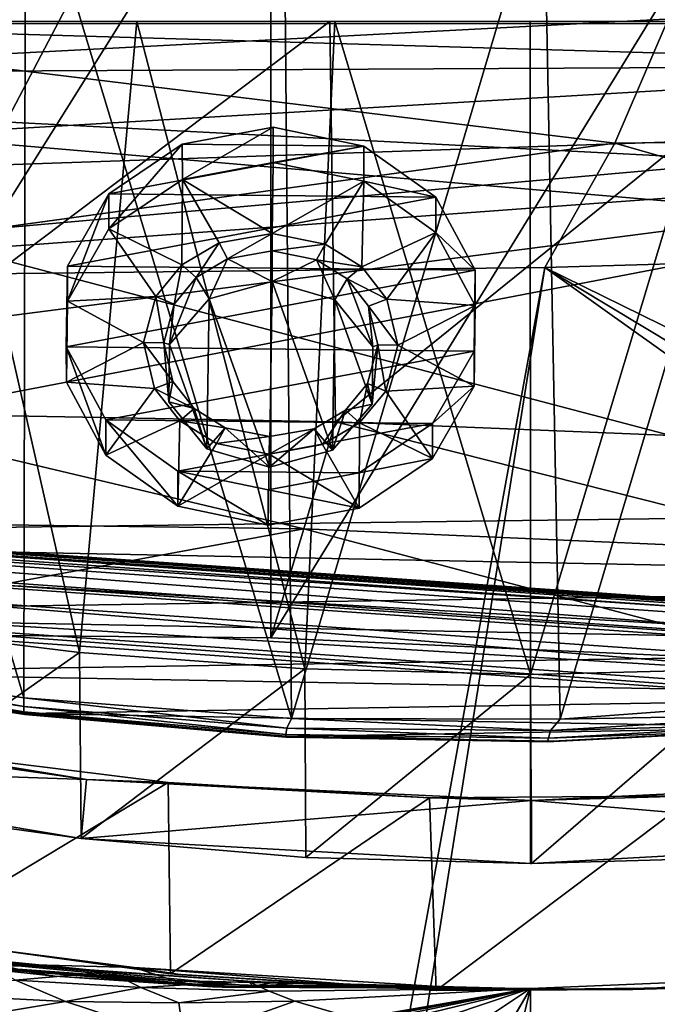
# Model space of a CAD drawing. Header units: metres. Extents: x -1004 to 0, y -808 to 0.
# Tile 85 of 135: x -461 to -394, y -156 to -52. Entities that reach past the tile are written whole.
import ezdxf

# ---------------------------------------------------------------- set-up
doc = ezdxf.new("R2010")
doc.units = ezdxf.units.M

msp = doc.modelspace()

# ---------------------------------------------------------------- linework, layer by layer
at = {"layer": 'top'}
for points in [[(-444.056793, -26.800941, 1935.926758), (-491.15625, -116.577606, 1985.75293), (-486.961456, -26.276386, 1933.765869)], [(-491.15625, -116.577606, 1985.75293), (-444.056793, -26.800941, 1935.926758), (-435.077423, -27.128115, 1936.041748)], [(-435.077423, -117.079147, 1987.980957), (-491.15625, -116.577606, 1985.75293), (-435.077423, -27.128115, 1936.041748)], [(-382.221283, -31.021881, 1934.762817), (-435.077423, -117.079147, 1987.980957), (-435.077423, -27.128115, 1936.041748)], [(-378.607605, -119.60273, 1985.827881), (-435.077423, -117.079147, 1987.980957), (-382.221283, -31.021881, 1934.762817)], [(-461.053162, -123.35659, 1556.978271), (-488.860596, -119.150009, 1554.229248), (-487.748688, -33.011375, 1504.508423)], [(-461.053162, -123.35659, 1556.978271), (-487.748688, -33.011375, 1504.508423), (-460.891296, -32.789768, 1504.69104)], [(-432.893646, -125.545509, 1558.042358), (-461.053162, -123.35659, 1556.978271), (-460.891296, -32.789768, 1504.69104)], [(-432.893646, -125.545509, 1558.042358), (-460.891296, -32.789768, 1504.69104), (-433.713348, -33.851051, 1505.112305)], [(-406.34964, -36.177105, 1505.778442), (-432.893646, -125.545509, 1558.042358), (-433.713348, -33.851051, 1505.112305)], [(-404.640778, -125.626282, 1557.39563), (-432.893646, -125.545509, 1558.042358), (-406.34964, -36.177105, 1505.778442)], [(-378.974548, -39.71484, 1506.693237), (-404.640778, -125.626282, 1557.39563), (-406.34964, -36.177105, 1505.778442)], [(-376.558838, -123.533806, 1555.031372), (-404.640778, -125.626282, 1557.39563), (-378.974548, -39.71484, 1506.693237)], [(-943.0271, -42.2672, 2063.060059), (-943.0271, -52.26717, 2063.060059), (-61.027081, -42.267323, 2063.060059)], [(-61.027081, -42.267323, 163.059998), (-61.026958, -52.26717, 163.059998), (-943.0271, -42.2672, 163.059998)], [(-943.0271, -42.2672, 163.059998), (-61.026958, -52.26717, 163.059998), (-943.0271, -52.26717, 163.059998)], [(-943.0271, -52.26717, 2063.060059), (-61.026958, -52.26717, 2063.060059), (-61.027081, -42.267323, 2063.060059)], [(-531.962463, -59.26767, 664.851257), (-249.112656, -44.404568, 665.240845), (-493.932129, -42.133965, 665.300049)], [(-249.112656, -44.404568, 665.240845), (-531.962463, -59.26767, 664.851257), (-202.874207, -76.227615, 664.407471)], [(-637.81189, -58.361294, 1607.256836), (-349.237091, -56.875664, 1607.294556), (-637.780579, -48.406116, 1607.5177)], [(-637.780579, -48.406116, 1607.5177), (-349.237091, -56.875664, 1607.294556), (-354.224518, -48.323433, 1607.518677)], [(-481.596069, -52.26717, 2033.802246), (-428.863464, -52.26717, 2035.059937), (-943.0271, -52.26717, 2063.060059)], [(-943.0271, -52.26717, 2063.060059), (-428.863464, -52.26717, 2035.059937), (-61.026958, -52.26717, 2063.060059)], [(-61.026958, -52.26717, 163.059998), (-407.772705, -52.26717, 179.05925), (-943.0271, -52.26717, 163.059998)], [(-407.772705, -52.26717, 179.05925), (-428.346069, -52.26717, 179.737396), (-943.0271, -52.26717, 163.059998)], [(-943.0271, -52.26717, 163.059998), (-428.346069, -52.26717, 179.737396), (-449.178162, -52.26717, 181.812668)], [(-449.178162, -52.26717, 181.812668), (-470.251709, -52.26717, 185.372299), (-943.0271, -52.26717, 163.059998)], [(-481.596069, -52.26717, 2033.802246), (-483.344055, -93.33699, 2026.466919), (-428.863464, -52.26717, 2035.059937)], [(-483.344055, -93.33699, 2026.466919), (-428.268677, -94.357201, 2027.638184), (-428.863464, -52.26717, 2035.059937)], [(-455.212006, -118.599762, 189.761368), (-478.935303, -115.68647, 194.195557), (-470.251709, -52.26717, 185.372299)], [(-449.178162, -52.26717, 181.812668), (-455.212006, -118.599762, 189.761368), (-470.251709, -52.26717, 185.372299)], [(-431.474823, -120.334351, 187.137177), (-455.212006, -118.599762, 189.761368), (-449.178162, -52.26717, 181.812668)], [(-428.346069, -52.26717, 179.737396), (-431.474823, -120.334351, 187.137177), (-449.178162, -52.26717, 181.812668)], [(-407.732239, -120.908279, 186.273712), (-431.474823, -120.334351, 187.137177), (-428.346069, -52.26717, 179.737396)], [(-428.863464, -52.26717, 2035.059937), (-428.268677, -94.357201, 2027.638184), (-376.130707, -52.26717, 2033.806885)], [(-428.863464, -52.26717, 2035.059937), (-376.130707, -52.26717, 2033.806885), (-61.026958, -52.26717, 2063.060059)], [(-407.772705, -52.26717, 179.05925), (-407.732239, -120.908279, 186.273712), (-428.346069, -52.26717, 179.737396)], [(-428.268677, -94.357201, 2027.638184), (-372.22702, -96.644707, 2025.778931), (-376.130707, -52.26717, 2033.806885)], [(-407.772705, -52.26717, 179.05925), (-387.05249, -52.26717, 179.74173), (-407.732239, -120.908279, 186.273712)], [(-387.05249, -52.26717, 179.74173), (-407.772705, -52.26717, 179.05925), (-61.026958, -52.26717, 163.059998)], [(-387.05249, -52.26717, 179.74173), (-383.947571, -120.332489, 187.140167), (-407.732239, -120.908279, 186.273712)], [(-637.81189, -58.361294, 1607.256836), (-615.470276, -72.550049, 1606.88501), (-349.237091, -56.875664, 1607.294556)], [(-615.470276, -72.550049, 1606.88501), (-341.576477, -63.148872, 1607.130249), (-349.237091, -56.875664, 1607.294556)], [(-594.247375, -171.585114, 661.909546), (-196.308548, -147.470947, 662.541565), (-531.962463, -59.26767, 664.851257)], [(-196.308548, -147.470947, 662.541565), (-191.884094, -88.40519, 664.088562), (-531.962463, -59.26767, 664.851257)], [(-531.962463, -59.26767, 664.851257), (-191.884094, -88.40519, 664.088562), (-202.874207, -76.227615, 664.407471)], [(-615.470276, -72.550049, 1606.88501), (-591.933105, -85.384491, 1606.548584), (-341.576477, -63.148872, 1607.130249)], [(-591.933105, -85.384491, 1606.548584), (-332.205414, -66.348167, 1607.047974), (-341.576477, -63.148872, 1607.130249)], [(-591.933105, -85.384491, 1606.548584), (-567.294678, -96.737617, 1606.251099), (-332.205414, -66.348167, 1607.047974)], [(-567.294678, -96.737617, 1606.251099), (-541.695801, -106.479683, 1605.995728), (-332.205414, -66.348167, 1607.047974)], [(-332.205414, -66.348167, 1607.047974), (-541.695801, -106.479683, 1605.995728), (-272.857819, -102.921715, 1606.087891)], [(-489.494446, -104.841095, 2005.911987), (-431.578735, -105.593567, 2007.77002), (-483.344055, -93.33699, 2026.466919)], [(-431.578735, -105.593567, 2007.77002), (-428.268677, -94.357201, 2027.638184), (-483.344055, -93.33699, 2026.466919)], [(-428.268677, -94.357201, 2027.638184), (-431.578735, -105.593567, 2007.77002), (-373.720337, -108.123314, 2005.617065)], [(-372.22702, -96.644707, 2025.778931), (-428.268677, -94.357201, 2027.638184), (-373.720337, -108.123314, 2005.617065)], [(-541.695801, -106.479683, 1605.995728), (-297.964813, -111.31955, 1605.86792), (-272.857819, -102.921715, 1606.087891)], [(-491.15625, -116.577606, 1985.75293), (-431.578735, -105.593567, 2007.77002), (-489.494446, -104.841095, 2005.911987)], [(-491.15625, -116.577606, 1985.75293), (-435.077423, -117.079147, 1987.980957), (-431.578735, -105.593567, 2007.77002)], [(-435.077423, -117.079147, 1987.980957), (-378.607605, -119.60273, 1985.827881), (-431.578735, -105.593567, 2007.77002)], [(-431.578735, -105.593567, 2007.77002), (-378.607605, -119.60273, 1985.827881), (-373.720337, -108.123314, 2005.617065)], [(-541.695801, -106.479683, 1605.995728), (-515.296631, -114.499153, 1605.785522), (-297.964813, -111.31955, 1605.86792)], [(-515.296631, -114.499153, 1605.785522), (-323.931244, -118.120049, 1605.689819), (-297.964813, -111.31955, 1605.86792)], [(-515.296631, -114.499153, 1605.785522), (-488.273682, -120.706161, 1605.622803), (-323.931244, -118.120049, 1605.689819)], [(-478.935303, -115.68647, 194.195557), (-455.212006, -118.599762, 189.761368), (-478.408325, -134.888901, 196.088715)], [(-488.273682, -120.706161, 1605.622803), (-350.605621, -123.212776, 1605.556519), (-323.931244, -118.120049, 1605.689819)], [(-455.212006, -118.599762, 189.761368), (-455.040527, -138.170502, 191.789063), (-478.408325, -134.888901, 196.088715)], [(-455.212006, -118.599762, 189.761368), (-431.474823, -120.334351, 187.137177), (-455.040527, -138.170502, 191.789063)], [(-488.860596, -119.150009, 1554.229248), (-461.050262, -124.27739, 1569.606934), (-488.467316, -120.055649, 1567.574463)], [(-488.860596, -119.150009, 1554.229248), (-461.053162, -123.35659, 1556.978271), (-461.050262, -124.27739, 1569.606934)], [(-488.467316, -120.055649, 1567.574463), (-461.059387, -124.859962, 1582.282104), (-488.406219, -120.588432, 1580.922363)], [(-488.467316, -120.055649, 1567.574463), (-461.050262, -124.27739, 1569.606934), (-461.059387, -124.859962, 1582.282104)], [(-488.406219, -120.588432, 1580.922363), (-460.957001, -125.127609, 1594.967407), (-488.212189, -120.838539, 1594.277466)], [(-488.406219, -120.588432, 1580.922363), (-461.059387, -124.859962, 1582.282104), (-460.957001, -125.127609, 1594.967407)], [(-488.273682, -120.706161, 1605.622803), (-460.815948, -125.03537, 1605.509277), (-350.605621, -123.212776, 1605.556519)], [(-488.212189, -120.838539, 1594.277466), (-460.815948, -125.03537, 1605.509277), (-488.273682, -120.706161, 1605.622803)], [(-488.212189, -120.838539, 1594.277466), (-460.957001, -125.127609, 1594.967407), (-460.815948, -125.03537, 1605.509277)], [(-431.474823, -120.334351, 187.137177), (-431.392212, -140.146133, 189.21199), (-455.040527, -138.170502, 191.789063)], [(-431.474823, -120.334351, 187.137177), (-407.732239, -120.908279, 186.273712), (-431.392212, -140.146133, 189.21199)], [(-407.732239, -120.908279, 186.273712), (-407.732239, -140.798706, 188.364288), (-431.392212, -140.146133, 189.21199)], [(-407.732239, -120.908279, 186.273712), (-383.947571, -120.332489, 187.140167), (-407.643616, -140.798706, 188.364288)], [(-407.732239, -140.798706, 188.364288), (-407.732239, -120.908279, 186.273712), (-407.643616, -140.798706, 188.364288)], [(-383.947571, -120.332489, 187.140167), (-383.939728, -140.139313, 189.216461), (-407.643616, -140.798706, 188.364288)], [(-461.053162, -123.35659, 1556.978271), (-433.379364, -126.546448, 1570.413208), (-461.050262, -124.27739, 1569.606934)], [(-461.053162, -123.35659, 1556.978271), (-432.893646, -125.545509, 1558.042358), (-433.379364, -126.546448, 1570.413208)], [(-460.815948, -125.03537, 1605.509277), (-377.819061, -126.506584, 1605.470337), (-350.605621, -123.212776, 1605.556519)], [(-404.640778, -125.626282, 1557.39563), (-376.558838, -123.533806, 1555.031372), (-377.954224, -125.113419, 1568.216675)], [(-461.050262, -124.27739, 1569.606934), (-433.481934, -127.210571, 1582.818848), (-461.059387, -124.859962, 1582.282104)], [(-461.059387, -124.859962, 1582.282104), (-433.49707, -127.521866, 1595.238892), (-460.957001, -125.127609, 1594.967407)], [(-461.059387, -124.859962, 1582.282104), (-433.481934, -127.210571, 1582.818848), (-433.49707, -127.521866, 1595.238892)], [(-461.050262, -124.27739, 1569.606934), (-433.379364, -126.546448, 1570.413208), (-433.481934, -127.210571, 1582.818848)], [(-460.957001, -125.127609, 1594.967407), (-433.49707, -127.521866, 1595.238892), (-460.815948, -125.03537, 1605.509277)], [(-460.815948, -125.03537, 1605.509277), (-433.120636, -127.447968, 1605.445923), (-377.819061, -126.506584, 1605.470337)], [(-460.815948, -125.03537, 1605.509277), (-433.49707, -127.521866, 1595.238892), (-433.120636, -127.447968, 1605.445923)], [(-404.640778, -125.626282, 1557.39563), (-377.954224, -125.113419, 1568.216675), (-405.631378, -126.802841, 1569.949829)], [(-405.631378, -126.802841, 1569.949829), (-377.954224, -125.113419, 1568.216675), (-378.277527, -126.083649, 1581.33606)], [(-500.62735, -125.340599, 251.47937), (-501.584412, -130.331253, 202.099518), (-454.449829, -131.948181, 251.47937)], [(-454.449829, -131.948181, 251.47937), (-473.57608, -128.846573, 260.012085), (-500.62735, -125.340599, 251.47937)], [(-432.893646, -125.545509, 1558.042358), (-405.631378, -126.802841, 1569.949829), (-433.379364, -126.546448, 1570.413208)], [(-432.893646, -125.545509, 1558.042358), (-404.640778, -125.626282, 1557.39563), (-405.631378, -126.802841, 1569.949829)], [(-405.631378, -126.802841, 1569.949829), (-378.277527, -126.083649, 1581.33606), (-405.845795, -127.596672, 1582.50354)], [(-405.845795, -127.596672, 1582.50354), (-378.277527, -126.083649, 1581.33606), (-378.568726, -126.591766, 1594.482056)], [(-433.481934, -127.210571, 1582.818848), (-405.999298, -127.990135, 1595.077026), (-433.49707, -127.521866, 1595.238892)], [(-433.379364, -126.546448, 1570.413208), (-405.845795, -127.596672, 1582.50354), (-433.481934, -127.210571, 1582.818848)], [(-433.481934, -127.210571, 1582.818848), (-405.845795, -127.596672, 1582.50354), (-405.999298, -127.990135, 1595.077026)], [(-433.379364, -126.546448, 1570.413208), (-405.631378, -126.802841, 1569.949829), (-405.845795, -127.596672, 1582.50354)], [(-433.120636, -127.447968, 1605.445923), (-405.38855, -127.932823, 1605.433105), (-377.819061, -126.506584, 1605.470337)], [(-405.999298, -127.990135, 1595.077026), (-378.568726, -126.591766, 1594.482056), (-405.38855, -127.932823, 1605.433105)], [(-405.845795, -127.596672, 1582.50354), (-378.568726, -126.591766, 1594.482056), (-405.999298, -127.990135, 1595.077026)], [(-405.38855, -127.932823, 1605.433105), (-378.568726, -126.591766, 1594.482056), (-377.819061, -126.506584, 1605.470337)], [(-433.49707, -127.521866, 1595.238892), (-405.999298, -127.990135, 1595.077026), (-433.120636, -127.447968, 1605.445923)], [(-433.120636, -127.447968, 1605.445923), (-405.999298, -127.990135, 1595.077026), (-405.38855, -127.932823, 1605.433105)], [(-473.57608, -128.846573, 260.012085), (-445.866608, -132.291046, 255.256195), (-473.063843, -148.621872, 263.605011)], [(-445.866608, -132.291046, 255.256195), (-473.57608, -128.846573, 260.012085), (-454.449829, -131.948181, 251.47937)], [(-454.449829, -131.948181, 251.47937), (-501.584412, -130.331253, 202.099518), (-455.040527, -138.170502, 191.789063)], [(-455.040527, -138.170502, 191.789063), (-501.584412, -130.331253, 202.099518), (-478.408325, -134.888901, 196.088715)], [(-473.063843, -148.621872, 263.605011), (-445.866608, -132.291046, 255.256195), (-445.624359, -152.383408, 258.807556)], [(-407.64447, -134.165039, 251.47937), (-454.449829, -131.948181, 251.47937), (-455.040527, -138.170502, 191.789063)], [(-418.364258, -133.888443, 253.016449), (-454.449829, -131.948181, 251.47937), (-407.64447, -134.165039, 251.47937)], [(-418.364258, -133.888443, 253.016449), (-445.866608, -132.291046, 255.256195), (-454.449829, -131.948181, 251.47937)], [(-445.866608, -132.291046, 255.256195), (-418.364258, -133.888443, 253.016449), (-445.624359, -152.383408, 258.807556)], [(-390.462463, -133.661896, 253.394547), (-407.64447, -134.165039, 251.47937), (-360.840271, -131.931564, 251.47937)], [(-360.840271, -131.931564, 251.47937), (-407.64447, -134.165039, 251.47937), (-360.24765, -138.152222, 191.800507)], [(-407.64447, -134.165039, 251.47937), (-455.040527, -138.170502, 191.789063), (-407.643616, -140.798706, 188.364288)], [(-445.624359, -152.383408, 258.807556), (-418.364258, -133.888443, 253.016449), (-417.660858, -154.146637, 256.569244)], [(-418.364258, -133.888443, 253.016449), (-390.462463, -133.661896, 253.394547), (-417.660858, -154.146637, 256.569244)], [(-390.462463, -133.661896, 253.394547), (-418.364258, -133.888443, 253.016449), (-407.64447, -134.165039, 251.47937)], [(-417.660858, -154.146637, 256.569244), (-390.462463, -133.661896, 253.394547), (-389.556183, -153.841599, 256.956024)], [(-407.64447, -134.165039, 251.47937), (-407.643616, -140.798706, 188.364288), (-360.24765, -138.152222, 191.800507)], [(-455.040527, -138.170502, 191.789063), (-431.392212, -140.146133, 189.21199), (-407.643616, -140.798706, 188.364288)], [(-360.24765, -138.152222, 191.800507), (-407.643616, -140.798706, 188.364288), (-383.939728, -140.139313, 189.216461)], [(-407.643616, -140.798706, 188.364288), (-431.392212, -140.146133, 189.21199), (-407.732239, -140.798706, 188.364288)], [(-229.7612, -177.557999, 661.75354), (-196.308548, -147.470947, 662.541565), (-594.247375, -171.585114, 661.909546)], [(-460.518982, -151.506271, 272.279633), (-466.210693, -150.777832, 274.529755), (-484.801025, -148.425873, 282.037292)], [(-460.518982, -151.506271, 272.279633), (-484.801025, -148.425873, 282.037292), (-478.694366, -150.013611, 276.326935)], [(-465.242157, -149.687378, 266.397186), (-473.063843, -148.621872, 263.605011), (-445.624359, -152.383408, 258.807556)], [(-460.518982, -151.506271, 272.279633), (-478.694366, -150.013611, 276.326935), (-465.135254, -151.658234, 271.921448)], [(-474.030975, -150.872803, 271.205078), (-478.261475, -149.952866, 270.846893), (-460.930084, -152.111282, 267.590546)], [(-478.261475, -149.952866, 270.846893), (-463.938293, -151.33287, 267.297241), (-460.930084, -152.111282, 267.590546)], [(-465.242157, -149.687378, 266.397186), (-449.439667, -151.717789, 265.089691), (-463.938293, -151.33287, 267.297241)], [(-445.624359, -152.383408, 258.807556), (-449.439667, -151.717789, 265.089691), (-465.242157, -149.687378, 266.397186)], [(-440.192474, -153.792664, 265.721008), (-469.647522, -151.444443, 271.563263), (-474.030975, -150.872803, 271.205078)], [(-440.192474, -153.792664, 265.721008), (-474.030975, -150.872803, 271.205078), (-440.727844, -153.771408, 265.671722)], [(-474.030975, -150.872803, 271.205078), (-457.788483, -152.635315, 267.883881), (-440.727844, -153.771408, 265.671722)], [(-457.788483, -152.635315, 267.883881), (-474.030975, -150.872803, 271.205078), (-460.930084, -152.111282, 267.590546)], [(-466.210693, -150.777832, 274.529755), (-452.028107, -152.168503, 270.028534), (-461.925659, -153.067032, 276.939056)], [(-452.028107, -152.168503, 270.028534), (-466.210693, -150.777832, 274.529755), (-460.518982, -151.506271, 272.279633)], [(-439.108551, -153.801605, 265.81955), (-469.647522, -151.444443, 271.563263), (-440.192474, -153.792664, 265.721008)], [(-465.135254, -151.658234, 271.921448), (-469.647522, -151.444443, 271.563263), (-439.108551, -153.801605, 265.81955)], [(-436.89328, -153.683289, 266.016632), (-460.518982, -151.506271, 272.279633), (-465.135254, -151.658234, 271.921448)], [(-436.89328, -153.683289, 266.016632), (-465.135254, -151.658234, 271.921448), (-439.108551, -153.801605, 265.81955)], [(-463.938293, -151.33287, 267.297241), (-449.439667, -151.717789, 265.089691), (-445.314117, -153.091629, 265.228271)], [(-460.930084, -152.111282, 267.590546), (-463.938293, -151.33287, 267.297241), (-445.314117, -153.091629, 265.228271)], [(-452.028107, -152.168503, 270.028534), (-448.749664, -153.829498, 271.953705), (-461.925659, -153.067032, 276.939056)], [(-457.788483, -152.635315, 267.883881), (-460.930084, -152.111282, 267.590546), (-443.331024, -153.500504, 265.425354)], [(-443.331024, -153.500504, 265.425354), (-460.930084, -152.111282, 267.590546), (-445.314117, -153.091629, 265.228271)], [(-437.475006, -153.161377, 266.7789), (-460.518982, -151.506271, 272.279633), (-436.89328, -153.683289, 266.016632)], [(-437.475006, -153.161377, 266.7789), (-452.028107, -152.168503, 270.028534), (-460.518982, -151.506271, 272.279633)], [(-452.028107, -152.168503, 270.028534), (-437.475006, -153.161377, 266.7789), (-448.749664, -153.829498, 271.953705)], [(-449.439667, -151.717789, 265.089691), (-415.260742, -153.873856, 264.163452), (-445.314117, -153.091629, 265.228271)], [(-444.395233, -152.481659, 259.044525), (-449.439667, -151.717789, 265.089691), (-445.624359, -152.383408, 258.807556)], [(-415.260742, -153.873856, 264.163452), (-449.439667, -151.717789, 265.089691), (-420.714478, -153.954758, 259.044525)], [(-420.714478, -153.954758, 259.044525), (-449.439667, -151.717789, 265.089691), (-444.395233, -152.481659, 259.044525)], [(-461.925659, -153.067032, 276.939056), (-456.664948, -155.289734, 280.3909), (-479.273438, -154.136353, 294.738068)], [(-461.925659, -153.067032, 276.939056), (-448.749664, -153.829498, 271.953705), (-456.664948, -155.289734, 280.3909)], [(-441.258545, -153.739059, 265.622437), (-441.192444, -153.743713, 265.628601), (-457.788483, -152.635315, 267.883881)], [(-441.192444, -153.743713, 265.628601), (-441.184204, -153.744278, 265.629395), (-457.788483, -152.635315, 267.883881)], [(-457.788483, -152.635315, 267.883881), (-441.184204, -153.744278, 265.629395), (-441.175934, -153.744843, 265.630157)], [(-441.159393, -153.745972, 265.631683), (-441.126312, -153.748184, 265.634766), (-457.788483, -152.635315, 267.883881)], [(-441.126312, -153.748184, 265.634766), (-440.993774, -153.756607, 265.647095), (-457.788483, -152.635315, 267.883881)], [(-457.788483, -152.635315, 267.883881), (-440.993774, -153.756607, 265.647095), (-440.727844, -153.771408, 265.671722)], [(-441.258545, -153.739059, 265.622437), (-457.788483, -152.635315, 267.883881), (-443.331024, -153.500504, 265.425354)], [(-441.175934, -153.744843, 265.630157), (-441.159393, -153.745972, 265.631683), (-457.788483, -152.635315, 267.883881)], [(-437.475006, -153.161377, 266.7789), (-435.247498, -154.230072, 268.142914), (-448.749664, -153.829498, 271.953705)], [(-417.660858, -154.146637, 256.569244), (-444.395233, -152.481659, 259.044525), (-445.624359, -152.383408, 258.807556)], [(-445.314117, -153.091629, 265.228271), (-415.260742, -153.873856, 264.163452), (-443.331024, -153.500504, 265.425354)], [(-420.714478, -153.954758, 259.044525), (-444.395233, -152.481659, 259.044525), (-417.660858, -154.146637, 256.569244)], [(-437.475006, -153.161377, 266.7789), (-407.743011, -153.945282, 264.157867), (-435.247498, -154.230072, 268.142914)], [(-434.814148, -153.297714, 266.327911), (-437.475006, -153.161377, 266.7789), (-436.89328, -153.683289, 266.016632)], [(-376.64209, -152.629639, 266.606384), (-407.738159, -251.781006, 628.364929), (-407.743011, -153.945282, 264.157867)], [(-376.64209, -152.629639, 266.606384), (-407.743011, -153.945282, 264.157867), (-396.987854, -154.023972, 259.044495)], [(-386.80661, -250.868378, 628.364929), (-407.738159, -251.781006, 628.364929), (-376.64209, -152.629639, 266.606384)], [(-376.64209, -152.629639, 266.606384), (-396.987854, -154.023972, 259.044495), (-373.298859, -152.689178, 259.044342)], [(-373.298859, -152.689178, 259.044342), (-396.987854, -154.023972, 259.044495), (-389.556183, -153.841599, 256.956024)], [(-479.273438, -154.136353, 294.738068), (-456.664948, -155.289734, 280.3909), (-470.605713, -157.60025, 300.163086)], [(-448.749664, -153.829498, 271.953705), (-444.739807, -155.431305, 274.722534), (-456.664948, -155.289734, 280.3909)], [(-448.749664, -153.829498, 271.953705), (-435.247498, -154.230072, 268.142914), (-444.739807, -155.431305, 274.722534)], [(-435.247498, -154.230072, 268.142914), (-432.536774, -155.253677, 270.111053), (-444.739807, -155.431305, 274.722534)], [(-415.260742, -153.873856, 264.163452), (-407.743011, -153.945282, 264.157867), (-443.331024, -153.500504, 265.425354)], [(-443.331024, -153.500504, 265.425354), (-407.743011, -153.945282, 264.157867), (-441.258545, -153.739059, 265.622437)], [(-407.743011, -153.945282, 264.157867), (-441.192444, -153.743713, 265.628601), (-441.258545, -153.739059, 265.622437)], [(-441.184204, -153.744278, 265.629395), (-441.192444, -153.743713, 265.628601), (-407.743011, -153.945282, 264.157867)], [(-441.184204, -153.744278, 265.629395), (-407.743011, -153.945282, 264.157867), (-441.175934, -153.744843, 265.630157)], [(-441.175934, -153.744843, 265.630157), (-407.743011, -153.945282, 264.157867), (-441.159393, -153.745972, 265.631683)], [(-407.743011, -153.945282, 264.157867), (-441.126312, -153.748184, 265.634766), (-441.159393, -153.745972, 265.631683)], [(-440.993774, -153.756607, 265.647095), (-441.126312, -153.748184, 265.634766), (-407.743011, -153.945282, 264.157867)], [(-440.993774, -153.756607, 265.647095), (-407.743011, -153.945282, 264.157867), (-440.727844, -153.771408, 265.671722)], [(-440.727844, -153.771408, 265.671722), (-407.743011, -153.945282, 264.157867), (-440.192474, -153.792664, 265.721008)], [(-407.743011, -153.945282, 264.157867), (-439.108551, -153.801605, 265.81955), (-440.192474, -153.792664, 265.721008)], [(-436.89328, -153.683289, 266.016632), (-439.108551, -153.801605, 265.81955), (-407.743011, -153.945282, 264.157867)], [(-436.89328, -153.683289, 266.016632), (-432.145844, -153.420883, 265.919128), (-434.814148, -153.297714, 266.327911)], [(-426.789825, -153.627823, 265.228729), (-432.145844, -153.420883, 265.919128), (-436.89328, -153.683289, 266.016632)], [(-416.020874, -153.885956, 264.35968), (-426.789825, -153.627823, 265.228729), (-436.89328, -153.683289, 266.016632)], [(-416.020874, -153.885956, 264.35968), (-436.89328, -153.683289, 266.016632), (-407.743011, -153.945282, 264.157867)], [(-407.743011, -153.945282, 264.157867), (-432.536774, -155.253677, 270.111053), (-435.247498, -154.230072, 268.142914)], [(-432.536774, -155.253677, 270.111053), (-407.743011, -153.945282, 264.157867), (-426.153564, -157.114151, 275.169861)], [(-426.153564, -157.114151, 275.169861), (-407.743011, -153.945282, 264.157867), (-426.072021, -157.134644, 275.235535)], [(-407.743011, -153.945282, 264.157867), (-425.990417, -157.15509, 275.301239), (-426.072021, -157.134644, 275.235535)], [(-425.826996, -157.195862, 275.4328), (-425.990417, -157.15509, 275.301239), (-407.743011, -153.945282, 264.157867)], [(-425.499512, -157.27684, 275.696411), (-425.826996, -157.195862, 275.4328), (-407.743011, -153.945282, 264.157867)], [(-407.743011, -153.945282, 264.157867), (-424.842041, -157.436386, 276.224976), (-425.499512, -157.27684, 275.696411)], [(-423.520386, -157.745895, 277.283081), (-424.842041, -157.436386, 276.224976), (-407.743011, -153.945282, 264.157867)], [(-420.873291, -158.322021, 279.369171), (-423.520386, -157.745895, 277.283081), (-407.743011, -153.945282, 264.157867)], [(-419.594177, -202.230804, 445.68808), (-421.304626, -177.200241, 352.587616), (-407.743011, -153.945282, 264.157867)], [(-407.743011, -153.945282, 264.157867), (-421.304626, -177.200241, 352.587616), (-414.672516, -165.69104, 307.860992)], [(-407.743011, -153.945282, 264.157867), (-415.744476, -159.255371, 283.145996), (-420.873291, -158.322021, 279.369171)], [(-407.743011, -153.945282, 264.157867), (-415.260742, -153.873856, 264.163452), (-420.714478, -153.954758, 259.044525)], [(-407.743011, -153.945282, 264.157867), (-420.714478, -153.954758, 259.044525), (-396.987854, -154.023972, 259.044495)], [(-396.987854, -154.023972, 259.044495), (-420.714478, -153.954758, 259.044525), (-417.660858, -154.146637, 256.569244)], [(-407.738159, -251.781006, 628.364929), (-419.594177, -202.230804, 445.68808), (-407.743011, -153.945282, 264.157867)], [(-396.987854, -154.023972, 259.044495), (-417.660858, -154.146637, 256.569244), (-389.556183, -153.841599, 256.956024)], [(-407.743011, -153.945282, 264.157867), (-414.672516, -165.69104, 307.860992), (-415.744476, -159.255371, 283.145996)], [(-456.664948, -155.289734, 280.3909), (-444.186951, -159.413208, 289.22641), (-470.605713, -157.60025, 300.163086)], [(-456.664948, -155.289734, 280.3909), (-444.739807, -155.431305, 274.722534), (-444.186951, -159.413208, 289.22641)], [(-444.739807, -155.431305, 274.722534), (-432.536774, -155.253677, 270.111053), (-444.186951, -159.413208, 289.22641)], [(-444.186951, -159.413208, 289.22641), (-432.536774, -155.253677, 270.111053), (-426.153564, -157.114151, 275.169861)]]:
    msp.add_3dface(points, dxfattribs=at)
at = {"layer": 'top0123411'}
for points in [[(-10, -10, 90), (-502.018646, -625.846375, 90), (-994.037292, -10, 90)], [(-494.003571, -626.560364, 90), (-502.018646, -625.846375, 90), (-10, -10, 90)], [(-485.779327, -628.854126, 90), (-494.003571, -626.560364, 90), (-10, -10, 90)], [(-477.800262, -632.855408, 90), (-485.779327, -628.854126, 90), (-10, -10, 90)], [(-10, -10, 90), (-470.61264, -638.481506, 90), (-477.800262, -632.855408, 90)], [(-217.024689, -763.271118, 90), (-470.61264, -638.481506, 90), (-10, -10, 90)], [(-982.615723, -15.961353, 163.059708), (-502.018616, -52.467403, 163.059708), (-21.421595, -15.961353, 163.059708)], [(-502.018616, -52.467403, 163.059708), (-393.460449, -52.505119, 163.059708), (-21.421595, -15.961353, 163.059708)], [(-502.018616, -79.224953, 118.640182), (-398.869202, -65.046387, 141.304626), (-502.018616, -52.467403, 163.059708)], [(-502.018616, -52.467403, 163.059708), (-398.869202, -65.046387, 141.304626), (-393.460449, -52.505119, 163.059708)], [(-398.869202, -65.046387, 141.304626), (-347.30011, -64.42334, 141.24382), (-393.460449, -52.505119, 163.059708)], [(-502.018616, -79.224953, 118.640182), (-406.245697, -78.120522, 118.659462), (-398.869202, -65.046387, 141.304626)], [(-406.245697, -78.120522, 118.659462), (-357.917725, -76.72718, 118.683784), (-398.869202, -65.046387, 141.304626)], [(-398.869202, -65.046387, 141.304626), (-357.917725, -76.72718, 118.683784), (-347.30011, -64.42334, 141.24382)], [(-65.746979, -245.352539, 115.740417), (-357.917725, -76.72718, 118.683784), (-406.245697, -78.120522, 118.659462)], [(-502.018616, -79.224953, 118.640182), (-502.018646, -605.043579, 109.461983), (-406.245697, -78.120522, 118.659462)], [(-502.018646, -605.043579, 109.461983), (-490.16217, -606.131226, 109.443001), (-406.245697, -78.120522, 118.659462)], [(-406.245697, -78.120522, 118.659462), (-490.16217, -606.131226, 109.443001), (-63.32338, -322.340668, 114.396584)], [(-63.32338, -322.340668, 114.396584), (-64.29863, -283.87738, 115.067963), (-406.245697, -78.120522, 118.659462)], [(-64.29863, -283.87738, 115.067963), (-65.746979, -245.352539, 115.740417), (-406.245697, -78.120522, 118.659462)]]:
    msp.add_3dface(points, dxfattribs=at)
at = {"layer": 'top0123415'}
for points in [[(-233.311279, -124.02623, 1633.36084), (-632.336914, -96.123642, 1633.36084), (-632.397461, -96.989761, 1638.284912)], [(-632.336914, -96.123642, 1633.36084), (-233.311279, -124.02623, 1633.36084), (-572.498474, -100.529236, 1632.846069)], [(-233.371841, -124.892357, 1638.284912), (-632.397461, -96.989761, 1638.284912), (-632.72522, -101.676781, 1639.994995)], [(-233.371841, -124.892357, 1638.284912), (-233.311279, -124.02623, 1633.36084), (-632.397461, -96.989761, 1638.284912)], [(-632.931824, -104.631546, 1631.857056), (-632.604065, -99.944534, 1630.146973), (-233.906204, -132.534134, 1631.857056)], [(-632.604065, -99.944534, 1630.146973), (-233.578461, -127.847122, 1630.146973), (-233.906204, -132.534134, 1631.857056)], [(-632.604065, -99.944534, 1630.146973), (-572.712219, -103.585953, 1630.274902), (-293.394257, -123.117767, 1630.274902)], [(-632.604065, -99.944534, 1630.146973), (-293.394257, -123.117767, 1630.274902), (-233.578461, -127.847122, 1630.146973)], [(-233.311279, -124.02623, 1633.36084), (-293.180511, -120.06105, 1632.846069), (-572.498474, -100.529236, 1632.846069)], [(-572.498474, -100.529236, 1632.846069), (-293.180511, -120.06105, 1632.846069), (-571.109802, -100.93853, 1632.306519)], [(-293.180511, -120.06105, 1632.846069), (-294.612518, -120.273216, 1632.306519), (-571.109802, -100.93853, 1632.306519)], [(-571.109802, -100.93853, 1632.306519), (-294.612518, -120.273216, 1632.306519), (-570.591492, -101.929459, 1631.240723)], [(-233.6996, -129.579376, 1639.994995), (-632.72522, -101.676781, 1639.994995), (-632.992371, -105.497673, 1636.781006)], [(-233.6996, -129.579376, 1639.994995), (-233.371841, -124.892357, 1638.284912), (-632.72522, -101.676781, 1639.994995)], [(-572.712219, -103.585953, 1630.274902), (-570.591492, -101.929459, 1631.240723), (-293.394257, -123.117767, 1630.274902)], [(-293.394257, -123.117767, 1630.274902), (-570.591492, -101.929459, 1631.240723), (-295.263763, -121.182266, 1631.240723)], [(-570.591492, -101.929459, 1631.240723), (-294.612518, -120.273216, 1632.306519), (-295.263763, -121.182266, 1631.240723)], [(-632.992371, -105.497673, 1636.781006), (-632.931824, -104.631546, 1631.857056), (-233.966782, -133.400269, 1636.781006)], [(-233.966782, -133.400269, 1636.781006), (-233.6996, -129.579376, 1639.994995), (-632.992371, -105.497673, 1636.781006)], [(-632.931824, -104.631546, 1631.857056), (-233.906204, -132.534134, 1631.857056), (-233.966782, -133.400269, 1636.781006)]]:
    msp.add_3dface(points, dxfattribs=at)
at = {"layer": 'top0123429'}
for points in [[(-444.379211, -65.151848, 1958.048218), (-434.80777, -63.362667, 1957.024048), (-444.37677, -68.860107, 1951.592285)], [(-425.289764, -65.351616, 1958.170166), (-434.80777, -63.362667, 1957.024048), (-444.379211, -65.151848, 1958.048218)], [(-434.80777, -63.362667, 1957.024048), (-434.805328, -67.07093, 1950.568237), (-444.37677, -68.860107, 1951.592285)], [(-434.805328, -67.07093, 1950.568237), (-434.80777, -63.362667, 1957.024048), (-425.289764, -65.351616, 1958.170166)], [(-452.108307, -70.364784, 1961.039551), (-444.379211, -65.151848, 1958.048218), (-452.105865, -74.073051, 1954.58374)], [(-452.108307, -70.364784, 1961.039551), (-425.289764, -65.351616, 1958.170166), (-444.379211, -65.151848, 1958.048218)], [(-444.379211, -65.151848, 1958.048218), (-444.37677, -68.860107, 1951.592285), (-452.105865, -74.073051, 1954.58374)], [(-417.710297, -70.724762, 1961.259399), (-425.289764, -65.351616, 1958.170166), (-452.108307, -70.364784, 1961.039551)], [(-425.287292, -69.059875, 1951.714355), (-434.805328, -67.07093, 1950.568237), (-425.289764, -65.351616, 1958.170166)], [(-425.287292, -69.059875, 1951.714355), (-425.289764, -65.351616, 1958.170166), (-417.710297, -70.724762, 1961.259399)], [(-444.37677, -68.860107, 1951.592285), (-434.805328, -67.07093, 1950.568237), (-434.91098, -74.545448, 1954.861572)], [(-434.91098, -74.545448, 1954.861572), (-434.805328, -67.07093, 1950.568237), (-425.287292, -69.059875, 1951.714355)], [(-452.105865, -74.073051, 1954.58374), (-444.37677, -68.860107, 1951.592285), (-444.419067, -77.844292, 1956.752808)], [(-444.37677, -68.860107, 1951.592285), (-440.503265, -75.543251, 1955.432617), (-444.419067, -77.844292, 1956.752808)], [(-440.503265, -75.543251, 1955.432617), (-444.37677, -68.860107, 1951.592285), (-434.91098, -74.545448, 1954.861572)], [(-425.287292, -69.059875, 1951.714355), (-429.348602, -75.659988, 1955.503906), (-434.91098, -74.545448, 1954.861572)], [(-425.498962, -78.04229, 1956.873779), (-429.348602, -75.659988, 1955.503906), (-425.287292, -69.059875, 1951.714355)], [(-417.707855, -74.433022, 1954.803589), (-425.498962, -78.04229, 1956.873779), (-425.287292, -69.059875, 1951.714355)], [(-417.707855, -74.433022, 1954.803589), (-425.287292, -69.059875, 1951.714355), (-417.710297, -70.724762, 1961.259399)], [(-456.464233, -77.969002, 1965.405762), (-452.108307, -70.364784, 1961.039551), (-456.461792, -81.677261, 1958.949951)], [(-456.464233, -77.969002, 1965.405762), (-417.710297, -70.724762, 1961.259399), (-452.108307, -70.364784, 1961.039551)], [(-452.108307, -70.364784, 1961.039551), (-452.105865, -74.073051, 1954.58374), (-456.461792, -81.677261, 1958.949951)], [(-413.570618, -78.417885, 1965.679932), (-417.710297, -70.724762, 1961.259399), (-456.464233, -77.969002, 1965.405762)], [(-417.707855, -74.433022, 1954.803589), (-417.710297, -70.724762, 1961.259399), (-413.570618, -78.417885, 1965.679932)], [(-456.461792, -81.677261, 1958.949951), (-452.105865, -74.073051, 1954.58374), (-447.167145, -81.182854, 1958.669434)], [(-452.105865, -74.073051, 1954.58374), (-444.419067, -77.844292, 1956.752808), (-447.167145, -81.182854, 1958.669434)], [(-422.8461, -81.43737, 1958.824951), (-425.498962, -78.04229, 1956.873779), (-417.707855, -74.433022, 1954.803589)], [(-413.568176, -82.126144, 1959.224121), (-422.8461, -81.43737, 1958.824951), (-417.707855, -74.433022, 1954.803589)], [(-413.568176, -82.126144, 1959.224121), (-417.707855, -74.433022, 1954.803589), (-413.570618, -78.417885, 1965.679932)], [(-444.419067, -77.844292, 1956.752808), (-440.503265, -75.543251, 1955.432617), (-442.934937, -79.16291, 1957.510864)], [(-440.503265, -75.543251, 1955.432617), (-439.628418, -77.222481, 1956.397583), (-442.934937, -79.16291, 1957.510864)], [(-440.503265, -75.543251, 1955.432617), (-434.91098, -74.545448, 1954.861572), (-439.628418, -77.222481, 1956.397583)], [(-434.91098, -74.545448, 1954.861572), (-434.937042, -76.388031, 1955.920044), (-439.628418, -77.222481, 1956.397583)], [(-434.937042, -76.388031, 1955.920044), (-434.91098, -74.545448, 1954.861572), (-429.348602, -75.659988, 1955.503906)], [(-439.628418, -77.222481, 1956.397583), (-434.937042, -76.388031, 1955.920044), (-434.934906, -79.603889, 1950.321411)], [(-430.27063, -77.320412, 1956.457397), (-434.937042, -76.388031, 1955.920044), (-429.348602, -75.659988, 1955.503906)], [(-430.27063, -77.320412, 1956.457397), (-434.934906, -79.603889, 1950.321411), (-434.937042, -76.388031, 1955.920044)], [(-430.27063, -77.320412, 1956.457397), (-429.348602, -75.659988, 1955.503906), (-425.498962, -78.04229, 1956.873779)], [(-442.934937, -79.16291, 1957.510864), (-439.628418, -77.222481, 1956.397583), (-441.572906, -81.402069, 1951.351807)], [(-441.572906, -81.402069, 1951.351807), (-439.628418, -77.222481, 1956.397583), (-434.934906, -79.603889, 1950.321411)], [(-428.349701, -81.540451, 1951.436279), (-434.934906, -79.603889, 1950.321411), (-430.27063, -77.320412, 1956.457397)], [(-427.019928, -79.32946, 1957.612549), (-430.27063, -77.320412, 1956.457397), (-425.498962, -78.04229, 1956.873779)], [(-427.019928, -79.32946, 1957.612549), (-428.349701, -81.540451, 1951.436279), (-430.27063, -77.320412, 1956.457397)], [(-456.584229, -86.458382, 1970.282104), (-456.464233, -77.969002, 1965.405762), (-456.581787, -90.166641, 1963.826294)], [(-456.584229, -86.458382, 1970.282104), (-413.570618, -78.417885, 1965.679932), (-456.464233, -77.969002, 1965.405762)], [(-413.690643, -86.907265, 1970.556274), (-413.570618, -78.417885, 1965.679932), (-456.584229, -86.458382, 1970.282104)], [(-456.464233, -77.969002, 1965.405762), (-456.461792, -81.677261, 1958.949951), (-456.581787, -90.166641, 1963.826294)], [(-447.167145, -81.182854, 1958.669434), (-444.419067, -77.844292, 1956.752808), (-445.252441, -81.982056, 1959.129272)], [(-444.419067, -77.844292, 1956.752808), (-442.934937, -79.16291, 1957.510864), (-445.252441, -81.982056, 1959.129272)], [(-427.019928, -79.32946, 1957.612549), (-425.498962, -78.04229, 1956.873779), (-422.8461, -81.43737, 1958.824951)], [(-413.568176, -82.126144, 1959.224121), (-413.570618, -78.417885, 1965.679932), (-413.690643, -86.907265, 1970.556274)], [(-445.728058, -86.236206, 1954.126953), (-445.252441, -81.982056, 1959.129272), (-442.934937, -79.16291, 1957.510864)], [(-445.728058, -86.236206, 1954.126953), (-442.934937, -79.16291, 1957.510864), (-441.572906, -81.402069, 1951.351807)], [(-441.572906, -81.402069, 1951.351807), (-434.934906, -79.603889, 1950.321411), (-435.210724, -99.116035, 1961.529175)], [(-435.210724, -99.116035, 1961.529175), (-434.934906, -79.603889, 1950.321411), (-428.572784, -97.322418, 1960.501343)], [(-434.934906, -79.603889, 1950.321411), (-428.349701, -81.540451, 1951.436279), (-428.572784, -97.322418, 1960.501343)], [(-424.332428, -86.460106, 1954.263672), (-428.349701, -81.540451, 1951.436279), (-427.019928, -79.32946, 1957.612549)], [(-424.782806, -82.196274, 1959.260132), (-427.019928, -79.32946, 1957.612549), (-422.8461, -81.43737, 1958.824951)], [(-424.782806, -82.196274, 1959.260132), (-424.332428, -86.460106, 1954.263672), (-427.019928, -79.32946, 1957.612549)], [(-456.581787, -90.166641, 1963.826294), (-456.461792, -81.677261, 1958.949951), (-448.453491, -86.006386, 1961.439697)], [(-456.461792, -81.677261, 1958.949951), (-447.167145, -81.182854, 1958.669434), (-448.453491, -86.006386, 1961.439697)], [(-448.453491, -86.006386, 1961.439697), (-447.167145, -81.182854, 1958.669434), (-446.328583, -86.02861, 1961.453247)], [(-447.167145, -81.182854, 1958.669434), (-445.252441, -81.982056, 1959.129272), (-446.328583, -86.02861, 1961.453247)], [(-445.728058, -86.236206, 1954.126953), (-441.572906, -81.402069, 1951.351807), (-441.796021, -97.184036, 1960.41687)], [(-441.796021, -97.184036, 1960.41687), (-441.572906, -81.402069, 1951.351807), (-435.210724, -99.116035, 1961.529175)], [(-428.572784, -97.322418, 1960.501343), (-428.349701, -81.540451, 1951.436279), (-424.417664, -92.488281, 1957.726196)], [(-428.349701, -81.540451, 1951.436279), (-424.332428, -86.460106, 1954.263672), (-424.417664, -92.488281, 1957.726196)], [(-424.782806, -82.196274, 1959.260132), (-422.8461, -81.43737, 1958.824951), (-421.696442, -86.2864, 1961.610718)], [(-421.696442, -86.2864, 1961.610718), (-422.8461, -81.43737, 1958.824951), (-413.568176, -82.126144, 1959.224121)], [(-446.328583, -86.02861, 1961.453247), (-445.252441, -81.982056, 1959.129272), (-445.728058, -86.236206, 1954.126953)], [(-423.821381, -86.264153, 1961.597046), (-424.782806, -82.196274, 1959.260132), (-421.696442, -86.2864, 1961.610718)], [(-424.332428, -86.460106, 1954.263672), (-424.782806, -82.196274, 1959.260132), (-423.821381, -86.264153, 1961.597046)], [(-413.688171, -90.615524, 1964.100342), (-421.696442, -86.2864, 1961.610718), (-413.568176, -82.126144, 1959.224121)], [(-413.688171, -90.615524, 1964.100342), (-413.568176, -82.126144, 1959.224121), (-413.690643, -86.907265, 1970.556274)], [(-452.44455, -94.151505, 1974.702637), (-456.584229, -86.458382, 1970.282104), (-452.442108, -97.859764, 1968.246826)], [(-456.584229, -86.458382, 1970.282104), (-456.581787, -90.166641, 1963.826294), (-452.442108, -97.859764, 1968.246826)], [(-452.44455, -94.151505, 1974.702637), (-413.690643, -86.907265, 1970.556274), (-456.584229, -86.458382, 1970.282104)], [(-456.581787, -90.166641, 1963.826294), (-448.453491, -86.006386, 1961.439697), (-447.303864, -90.855415, 1964.225342)], [(-418.046539, -94.511475, 1974.922485), (-413.690643, -86.907265, 1970.556274), (-452.44455, -94.151505, 1974.702637)], [(-447.303864, -90.855415, 1964.225342), (-448.453491, -86.006386, 1961.439697), (-445.367157, -90.096489, 1963.790283)], [(-448.453491, -86.006386, 1961.439697), (-446.328583, -86.02861, 1961.453247), (-445.367157, -90.096489, 1963.790283)], [(-445.367157, -90.096489, 1963.790283), (-446.328583, -86.02861, 1961.453247), (-445.813263, -92.264374, 1957.589478)], [(-445.813263, -92.264374, 1957.589478), (-446.328583, -86.02861, 1961.453247), (-445.728058, -86.236206, 1954.126953)], [(-445.813263, -92.264374, 1957.589478), (-445.728058, -86.236206, 1954.126953), (-441.796021, -97.184036, 1960.41687)], [(-424.897522, -90.310707, 1963.921021), (-423.821381, -86.264153, 1961.597046), (-422.982819, -91.109932, 1964.380859)], [(-424.417664, -92.488281, 1957.726196), (-423.821381, -86.264153, 1961.597046), (-424.897522, -90.310707, 1963.921021)], [(-424.417664, -92.488281, 1957.726196), (-424.332428, -86.460106, 1954.263672), (-423.821381, -86.264153, 1961.597046)], [(-423.821381, -86.264153, 1961.597046), (-421.696442, -86.2864, 1961.610718), (-422.982819, -91.109932, 1964.380859)], [(-422.982819, -91.109932, 1964.380859), (-421.696442, -86.2864, 1961.610718), (-413.688171, -90.615524, 1964.100342)], [(-413.688171, -90.615524, 1964.100342), (-413.690643, -86.907265, 1970.556274), (-418.046539, -94.511475, 1974.922485)], [(-452.442108, -97.859764, 1968.246826), (-456.581787, -90.166641, 1963.826294), (-447.303864, -90.855415, 1964.225342)], [(-452.442108, -97.859764, 1968.246826), (-447.303864, -90.855415, 1964.225342), (-444.65097, -94.250504, 1966.176514)], [(-447.303864, -90.855415, 1964.225342), (-445.367157, -90.096489, 1963.790283), (-443.130005, -92.963303, 1965.437744)], [(-444.65097, -94.250504, 1966.176514), (-447.303864, -90.855415, 1964.225342), (-443.130005, -92.963303, 1965.437744)], [(-443.130005, -92.963303, 1965.437744), (-445.367157, -90.096489, 1963.790283), (-445.813263, -92.264374, 1957.589478)], [(-427.215027, -93.129852, 1965.539551), (-424.897522, -90.310707, 1963.921021), (-425.730896, -94.448502, 1966.297485)], [(-427.215027, -93.129852, 1965.539551), (-424.417664, -92.488281, 1957.726196), (-424.897522, -90.310707, 1963.921021)], [(-424.897522, -90.310707, 1963.921021), (-422.982819, -91.109932, 1964.380859), (-425.730896, -94.448502, 1966.297485)], [(-418.044098, -98.219742, 1968.466553), (-422.982819, -91.109932, 1964.380859), (-413.688171, -90.615524, 1964.100342)], [(-418.044098, -98.219742, 1968.466553), (-413.688171, -90.615524, 1964.100342), (-418.046539, -94.511475, 1974.922485)], [(-425.730896, -94.448502, 1966.297485), (-422.982819, -91.109932, 1964.380859), (-418.044098, -98.219742, 1968.466553)], [(-443.130005, -92.963303, 1965.437744), (-445.813263, -92.264374, 1957.589478), (-441.796021, -97.184036, 1960.41687)], [(-444.65097, -94.250504, 1966.176514), (-443.130005, -92.963303, 1965.437744), (-439.879333, -94.972351, 1966.593018)], [(-439.879333, -94.972351, 1966.593018), (-443.130005, -92.963303, 1965.437744), (-441.796021, -97.184036, 1960.41687)], [(-430.521545, -95.070282, 1966.652832), (-427.215027, -93.129852, 1965.539551), (-429.646698, -96.749535, 1967.617676)], [(-430.521545, -95.070282, 1966.652832), (-428.572784, -97.322418, 1960.501343), (-427.215027, -93.129852, 1965.539551)], [(-427.215027, -93.129852, 1965.539551), (-425.730896, -94.448502, 1966.297485), (-429.646698, -96.749535, 1967.617676)], [(-428.572784, -97.322418, 1960.501343), (-424.417664, -92.488281, 1957.726196), (-427.215027, -93.129852, 1965.539551)], [(-444.865112, -99.524651, 1977.79187), (-452.44455, -94.151505, 1974.702637), (-444.86264, -103.23291, 1971.33606)], [(-452.44455, -94.151505, 1974.702637), (-452.442108, -97.859764, 1968.246826), (-444.86264, -103.23291, 1971.33606)], [(-444.865112, -99.524651, 1977.79187), (-418.046539, -94.511475, 1974.922485), (-452.44455, -94.151505, 1974.702637)], [(-444.86264, -103.23291, 1971.33606), (-452.442108, -97.859764, 1968.246826), (-444.65097, -94.250504, 1966.176514)], [(-425.775665, -99.724419, 1977.913818), (-418.046539, -94.511475, 1974.922485), (-444.865112, -99.524651, 1977.79187)], [(-444.86264, -103.23291, 1971.33606), (-444.65097, -94.250504, 1966.176514), (-440.801361, -96.632805, 1967.546387)], [(-440.801361, -96.632805, 1967.546387), (-444.65097, -94.250504, 1966.176514), (-439.879333, -94.972351, 1966.593018)], [(-439.879333, -94.972351, 1966.593018), (-441.796021, -97.184036, 1960.41687), (-435.210724, -99.116035, 1961.529175)], [(-440.801361, -96.632805, 1967.546387), (-439.879333, -94.972351, 1966.593018), (-435.212921, -95.904732, 1967.130371)], [(-435.212921, -95.904732, 1967.130371), (-439.879333, -94.972351, 1966.593018), (-435.210724, -99.116035, 1961.529175)], [(-435.212921, -95.904732, 1967.130371), (-430.521545, -95.070282, 1966.652832), (-435.238983, -97.747337, 1968.188721)], [(-430.521545, -95.070282, 1966.652832), (-429.646698, -96.749535, 1967.617676), (-435.238983, -97.747337, 1968.188721)], [(-435.212921, -95.904732, 1967.130371), (-435.210724, -99.116035, 1961.529175), (-430.521545, -95.070282, 1966.652832)], [(-435.210724, -99.116035, 1961.529175), (-428.572784, -97.322418, 1960.501343), (-430.521545, -95.070282, 1966.652832)], [(-429.646698, -96.749535, 1967.617676), (-425.730896, -94.448502, 1966.297485), (-425.773193, -103.432678, 1971.458008)], [(-418.044098, -98.219742, 1968.466553), (-418.046539, -94.511475, 1974.922485), (-425.775665, -99.724419, 1977.913818)], [(-425.773193, -103.432678, 1971.458008), (-425.730896, -94.448502, 1966.297485), (-418.044098, -98.219742, 1968.466553)], [(-435.238983, -97.747337, 1968.188721), (-440.801361, -96.632805, 1967.546387), (-435.212921, -95.904732, 1967.130371)], [(-435.238983, -97.747337, 1968.188721), (-444.86264, -103.23291, 1971.33606), (-440.801361, -96.632805, 1967.546387)], [(-435.238983, -97.747337, 1968.188721), (-429.646698, -96.749535, 1967.617676), (-425.773193, -103.432678, 1971.458008)], [(-435.344635, -105.221863, 1972.482056), (-444.86264, -103.23291, 1971.33606), (-435.238983, -97.747337, 1968.188721)], [(-425.773193, -103.432678, 1971.458008), (-435.344635, -105.221863, 1972.482056), (-435.238983, -97.747337, 1968.188721)], [(-425.773193, -103.432678, 1971.458008), (-418.044098, -98.219742, 1968.466553), (-425.775665, -99.724419, 1977.913818)], [(-435.347076, -101.513596, 1978.937866), (-444.865112, -99.524651, 1977.79187), (-435.344635, -105.221863, 1972.482056)], [(-444.865112, -99.524651, 1977.79187), (-444.86264, -103.23291, 1971.33606), (-435.344635, -105.221863, 1972.482056)], [(-435.347076, -101.513596, 1978.937866), (-425.775665, -99.724419, 1977.913818), (-444.865112, -99.524651, 1977.79187)], [(-425.773193, -103.432678, 1971.458008), (-425.775665, -99.724419, 1977.913818), (-435.347076, -101.513596, 1978.937866)], [(-435.344635, -105.221863, 1972.482056), (-425.773193, -103.432678, 1971.458008), (-435.347076, -101.513596, 1978.937866)]]:
    msp.add_3dface(points, dxfattribs=at)

doc.saveas('drawing.dxf')
